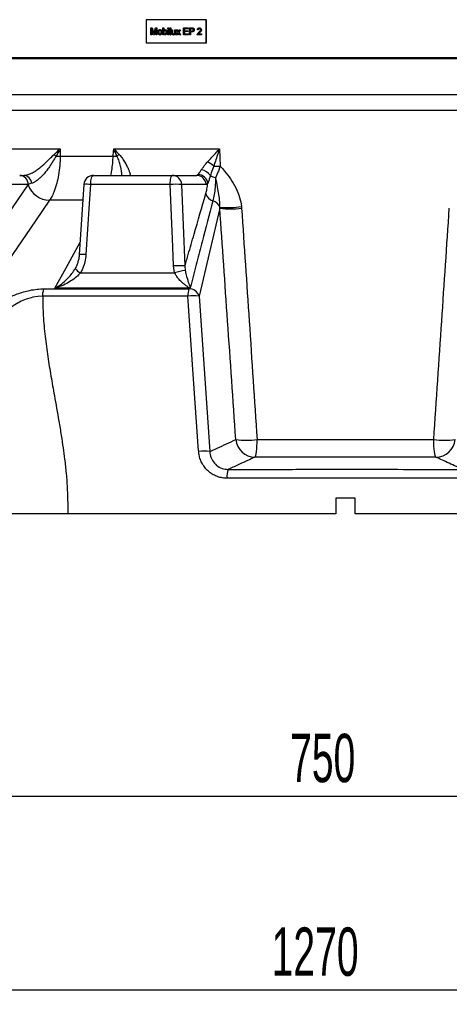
# Model space of a CAD drawing. Extents: x 0 to 4205, y 0 to 2970.
# Tile 60 of 67: x 2529 to 2752, y 1961 to 2470. Entities that reach past the tile are written whole.
import ezdxf

# ---------------------------------------------------------------- set-up
doc = ezdxf.new("R2010")
doc.units = 0
doc.header["$LTSCALE"] = 5
doc.layers.get('0').update_dxf_attribs({"linetype": 'CONTINUOUS'})
doc.styles.add('SLDTEXTSTYLE0', font='TXT', dxfattribs={"width": 0.605})
doc.dimstyles.new('SLDDIMSTYLE0', dxfattribs={"dimtxt": 25, "dimasz": 25, "dimexe": 0, "dimexo": 0.0625, "dimgap": 6.25, "dimtad": 1, "dimdec": 1, "dimrnd": 1e-09, "dimzin": 12, "dimtxsty": 'SLDTEXTSTYLE0', "dimsah": 1, "dimcen": 0.09, "dimazin": 3, "dimtfac": 1, "dimtofl": 0, "dimtmove": 0, "dimatfit": 3, "dimtolj": 1, "dimtzin": 12})

# ---------------------------------------------------------------- blocks, each defined once
blk = doc.blocks.new('_D_12')
at = {"color": 7, "linetype": 'CONTINUOUS'}
for p, q in [((2322.96, 2444.68), (2322.96, 2061.12)), ((3072.96, 2444.68), (3072.96, 2061.12)), ((2322.96, 2068.62), (3072.96, 2068.62))]:
    blk.add_line(p, q, dxfattribs=at)
for points in [[(2322.96, 2068.62), (2347.96, 2064.87), (2347.96, 2072.37)], [(3072.96, 2068.62), (3047.96, 2072.37), (3047.96, 2064.87)]]:
    blk.add_solid(points, dxfattribs=at)
at = {"color": 7, "linetype": 'CONTINUOUS', "insert": (2669.31, 2100.85), "char_height": 25, "attachment_point": 1, "style": 'SLDTEXTSTYLE0'}
blk.add_mtext('750', dxfattribs=at)
blk = doc.blocks.new('_D_13')
at = {"color": 7, "linetype": 'CONTINUOUS'}
for p, q in [((2062.96, 2444.68), (2062.96, 1960.96)), ((3332.96, 2444.68), (3332.96, 1960.96)), ((2062.96, 1968.46), (3332.96, 1968.46))]:
    blk.add_line(p, q, dxfattribs=at)
for points in [[(2062.96, 1968.46), (2087.96, 1964.71), (2087.96, 1972.21)], [(3332.96, 1968.46), (3307.96, 1972.21), (3307.96, 1964.71)]]:
    blk.add_solid(points, dxfattribs=at)
at = {"color": 7, "linetype": 'CONTINUOUS', "insert": (2659.76, 2000.69), "char_height": 25, "attachment_point": 1, "style": 'SLDTEXTSTYLE0'}
blk.add_mtext('1270', dxfattribs=at)

msp = doc.modelspace()

# ---------------------------------------------------------------- linework, layer by layer
at = {"color": 7, "linetype": 'CONTINUOUS'}
for p, q in [((2594.9, 2470.18), (2594.9, 2458.18)), ((2625.9, 2470.18), (2594.9, 2470.18)), ((2625.9, 2470.18), (2626.01, 2470.18)), ((2625.9, 2458.18), (2625.9, 2470.18)), ((2626.01, 2458.18), (2626.01, 2470.18)), ((2597.29, 2462.43), (2597.29, 2465.93)), ((2597.29, 2465.93), (2597.99, 2465.93)), ((2598.63, 2462.43), (2597.76, 2465.4)), ((2597.76, 2465.4), (2597.76, 2462.43)), ((2597.79, 2465.28), (2597.79, 2462.43)), ((2597.99, 2465.93), (2598.73, 2463.48)), ((2597.99, 2465.93), (2598.03, 2465.93)), ((2598.03, 2465.93), (2598.76, 2463.48)), ((2599.04, 2463.52), (2599.77, 2465.93)), ((2599.99, 2465.4), (2599.12, 2462.43)), ((2599.99, 2465.28), (2599.15, 2462.43)), ((2599.77, 2465.93), (2600.46, 2465.93)), ((2599.99, 2462.43), (2599.99, 2465.4)), ((2600.46, 2465.93), (2600.46, 2462.43)), ((2600.46, 2465.93), (2600.49, 2465.93)), ((2600.49, 2465.93), (2600.49, 2462.43)), ((2602.02, 2465.04), (2602.05, 2465.04)), ((2603.58, 2462.43), (2603.58, 2465.93)), ((2603.58, 2465.93), (2604, 2465.93)), ((2604, 2465.93), (2604, 2464.65)), ((2604, 2465.93), (2604.03, 2465.93)), ((2604.03, 2465.93), (2604.03, 2464.65)), ((2604.64, 2465.04), (2604.68, 2465.04)), ((2606.11, 2465.49), (2606.11, 2465.93)), ((2606.11, 2465.93), (2606.53, 2465.93)), ((2606.53, 2465.49), (2606.11, 2465.49)), ((2606.11, 2462.43), (2606.11, 2464.99)), ((2606.11, 2464.99), (2606.53, 2464.99)), ((2606.53, 2465.93), (2606.53, 2465.49)), ((2606.53, 2465.93), (2606.56, 2465.93)), ((2606.53, 2465.49), (2606.56, 2465.49)), ((2606.53, 2464.99), (2606.53, 2462.43)), ((2606.53, 2464.99), (2606.56, 2464.99)), ((2606.56, 2465.93), (2606.56, 2465.49)), ((2606.56, 2464.99), (2606.56, 2462.43)), ((2607.12, 2462.43), (2607.12, 2465.93)), ((2607.12, 2465.93), (2607.54, 2465.93)), ((2607.54, 2465.93), (2607.54, 2462.43)), ((2607.54, 2465.93), (2607.57, 2465.93)), ((2607.57, 2465.93), (2607.57, 2462.43)), ((2608.13, 2463.41), (2608.13, 2464.99)), ((2608.13, 2464.99), (2608.55, 2464.99)), ((2608.55, 2464.99), (2608.55, 2463.6)), ((2608.55, 2464.99), (2608.59, 2464.99)), ((2608.59, 2464.99), (2608.59, 2463.6)), ((2609.65, 2463.65), (2609.65, 2464.99)), ((2609.65, 2464.99), (2610.07, 2464.99)), ((2610.07, 2464.99), (2610.07, 2462.43)), ((2610.07, 2464.99), (2610.1, 2464.99)), ((2610.1, 2464.99), (2610.1, 2462.43)), ((2611.25, 2463.71), (2610.45, 2464.99)), ((2610.45, 2464.99), (2610.96, 2464.99)), ((2610.96, 2464.99), (2611.34, 2464.37)), ((2610.96, 2464.99), (2610.99, 2464.99)), ((2610.99, 2464.99), (2611.38, 2464.37)), ((2611.67, 2464.35), (2612.09, 2464.99)), ((2612.6, 2464.99), (2611.76, 2463.71)), ((2612.63, 2464.99), (2611.79, 2463.71)), ((2612.09, 2464.99), (2612.6, 2464.99)), ((2612.6, 2464.99), (2612.63, 2464.99)), ((2614.25, 2462.43), (2614.25, 2465.93)), ((2614.25, 2465.93), (2616.56, 2465.93)), ((2616.56, 2465.53), (2614.71, 2465.53)), ((2614.71, 2465.53), (2614.71, 2464.45)), ((2614.74, 2465.53), (2614.74, 2464.45)), ((2616.56, 2465.93), (2616.56, 2465.53)), ((2616.56, 2465.93), (2616.6, 2465.93)), ((2616.56, 2465.53), (2616.6, 2465.53)), ((2616.6, 2465.93), (2616.6, 2465.53)), ((2617.28, 2462.43), (2617.28, 2465.93)), ((2617.28, 2465.93), (2618.49, 2465.93)), ((2618.53, 2465.53), (2617.74, 2465.53)), ((2617.74, 2465.53), (2617.74, 2464.27)), ((2617.78, 2465.53), (2617.78, 2464.27)), ((2618.49, 2465.93), (2618.52, 2465.93)), ((2618.98, 2465.9), (2619.01, 2465.9)), ((2619.73, 2464.93), (2619.76, 2464.93)), ((2621.79, 2464.9), (2621.37, 2464.95)), ((2621.79, 2464.9), (2621.83, 2464.9)), ((2622.43, 2465.93), (2622.46, 2465.93)), ((2623.44, 2464.97), (2623.47, 2464.97)), ((2597.76, 2462.43), (2597.29, 2462.43)), ((2597.76, 2462.43), (2597.79, 2462.43)), ((2599.12, 2462.43), (2598.63, 2462.43)), ((2599.12, 2462.43), (2599.15, 2462.43)), ((2600.46, 2462.43), (2599.99, 2462.43)), ((2600.46, 2462.43), (2600.49, 2462.43)), ((2601.34, 2463.71), (2601.38, 2463.71)), ((2602.02, 2462.39), (2602.05, 2462.39)), ((2603.11, 2463.75), (2603.15, 2463.75)), ((2604, 2462.43), (2603.58, 2462.43)), ((2604, 2463.73), (2604.03, 2463.73)), ((2604, 2462.82), (2604, 2462.43)), ((2604, 2462.43), (2604.03, 2462.43)), ((2604.03, 2462.82), (2604.03, 2462.43)), ((2604.11, 2463.11), (2604.14, 2463.11)), ((2604.64, 2462.39), (2604.68, 2462.39)), ((2605.64, 2463.75), (2605.68, 2463.75)), ((2606.53, 2462.43), (2606.11, 2462.43)), ((2606.53, 2462.43), (2606.56, 2462.43)), ((2607.54, 2462.43), (2607.12, 2462.43)), ((2607.54, 2462.43), (2607.57, 2462.43)), ((2608.58, 2463.15), (2608.61, 2463.15)), ((2608.92, 2462.39), (2608.95, 2462.39)), ((2609.65, 2462.43), (2609.65, 2462.85)), ((2610.07, 2462.43), (2609.65, 2462.43)), ((2610.07, 2462.43), (2610.1, 2462.43)), ((2610.41, 2462.43), (2611.25, 2463.71)), ((2610.91, 2462.43), (2610.41, 2462.43)), ((2611.5, 2463.32), (2610.91, 2462.43)), ((2610.91, 2462.43), (2610.95, 2462.43)), ((2611.51, 2463.29), (2610.95, 2462.43)), ((2611.59, 2463.18), (2611.5, 2463.32)), ((2612.05, 2462.43), (2611.59, 2463.18)), ((2611.76, 2463.71), (2612.56, 2462.43)), ((2611.76, 2463.71), (2611.79, 2463.71)), ((2611.79, 2463.71), (2612.59, 2462.43)), ((2612.56, 2462.43), (2612.05, 2462.43)), ((2612.56, 2462.43), (2612.59, 2462.43)), ((2616.65, 2462.43), (2614.25, 2462.43)), ((2614.71, 2464.45), (2616.44, 2464.45)), ((2616.44, 2464.05), (2614.71, 2464.05)), ((2614.71, 2464.05), (2614.71, 2462.84)), ((2614.71, 2462.84), (2616.65, 2462.84)), ((2614.74, 2464.05), (2614.74, 2462.84)), ((2616.44, 2464.45), (2616.44, 2464.05)), ((2616.44, 2464.45), (2616.47, 2464.45)), ((2616.44, 2464.05), (2616.47, 2464.05)), ((2616.47, 2464.45), (2616.47, 2464.05)), ((2616.65, 2462.84), (2616.65, 2462.43)), ((2616.65, 2462.84), (2616.68, 2462.84)), ((2616.65, 2462.43), (2616.68, 2462.43)), ((2616.68, 2462.84), (2616.68, 2462.43)), ((2617.74, 2462.43), (2617.28, 2462.43)), ((2617.74, 2464.27), (2618.54, 2464.27)), ((2618.55, 2463.87), (2617.74, 2463.87)), ((2617.74, 2463.87), (2617.74, 2462.43)), ((2617.74, 2462.43), (2617.78, 2462.43)), ((2617.78, 2463.87), (2617.78, 2462.43)), ((2618.55, 2463.87), (2618.58, 2463.87)), ((2623.48, 2462.43), (2621.33, 2462.43)), ((2621.87, 2462.88), (2623.48, 2462.88)), ((2622.52, 2463.53), (2622.56, 2463.53)), ((2623.48, 2462.88), (2623.48, 2462.43)), ((2623.48, 2462.88), (2623.51, 2462.88)), ((2623.48, 2462.43), (2623.51, 2462.43)), ((2623.51, 2462.88), (2623.51, 2462.43)), ((2594.9, 2458.18), (2625.9, 2458.18)), ((2625.9, 2458.18), (2626.01, 2458.18)), ((2525.46, 2450.68), (3031.96, 2450.68)), ((2525.46, 2450.18), (3032.42, 2450.18)), ((2529.49, 2389.68), (2531.57, 2389.68)), ((2567.69, 2389.68), (2608.36, 2389.68)), ((2608.36, 2389.68), (2620.98, 2389.68)), ((2562.71, 2385.01), (2560.31, 2348.74)), ((2702.96, 2222.68), (2692.96, 2222.68)), ((2692.96, 2222.68), (2692.96, 2214.68)), ((2702.96, 2214.68), (2702.96, 2222.68)), ((2554.31, 2214.68), (2521.58, 2214.68)), ((2692.96, 2214.68), (2554.31, 2214.68)), ((2841.6, 2214.68), (2702.96, 2214.68))]:
    msp.add_line(p, q, dxfattribs=at)
at = {"color": 8, "linetype": 'CONTINUOUS'}
for p, q in [((2598.73, 2463.48), (2598.76, 2463.48)), ((2608.55, 2463.6), (2608.59, 2463.6)), ((2611.34, 2464.37), (2611.38, 2464.37)), ((2525.46, 2431.45), (3041.58, 2431.45)), ((3039.4, 2423.19), (2525.46, 2423.19)), ((2497.23, 2403.38), (2550.41, 2403.38)), ((2550.44, 2399.65), (2577.88, 2399.65)), ((2578.16, 2403.38), (2632.81, 2403.38)), ((2632.81, 2403.38), (2633.1, 2394.51)), ((2620.98, 2389.68), (2621.67, 2390.09)), ((2533.94, 2384.95), (2508.27, 2384.95)), ((2509.1, 2348.68), (2533.8, 2384.74)), ((2533.8, 2384.74), (2533.94, 2384.95)), ((2535.67, 2385.57), (2533.94, 2384.95)), ((2607.31, 2384.95), (2566.16, 2384.95)), ((2613.24, 2384.95), (2614.94, 2342.81)), ((2625.86, 2384.95), (2613.24, 2384.95)), ((2626.8, 2385.49), (2625.86, 2384.95)), ((2562.1, 2376.77), (2544.91, 2376.77)), ((2632.97, 2372.66), (2632.99, 2373.17)), ((2644.17, 2373.6), (2644.25, 2372.66)), ((2632.97, 2372.66), (2622.26, 2327.19)), ((2609.62, 2339.26), (2609.03, 2342.81)), ((2614.94, 2342.81), (2615.08, 2340.5)), ((2560.98, 2339.26), (2609.62, 2339.26)), ((2616.46, 2327.19), (2541.37, 2327.19)), ((2542.19, 2331), (2616.9, 2331)), ((2616.96, 2331.28), (2547.7, 2331.28)), ((2616.9, 2331), (2616.96, 2331.28)), ((2617.54, 2331.2), (2616.96, 2331.28)), ((2617.55, 2331.26), (2617.54, 2331.2)), ((2622.26, 2327.19), (2627.78, 2246.83))]:
    msp.add_line(p, q, dxfattribs=at)
at = {"color": 8, "linetype": 'CONTINUOUS', "flags": 128}
for points in [[(2550.41, 2403.38), (2550.42, 2402.01), (2550.44, 2399.65)], [(2577.88, 2399.65), (2578.06, 2402.01), (2578.16, 2403.38)], [(2566.16, 2384.95), (2566.21, 2385.88), (2566.3, 2386.78), (2566.45, 2387.6), (2566.64, 2388.31), (2566.87, 2388.9), (2567.13, 2389.33), (2567.4, 2389.59), (2567.69, 2389.68)], [(2607.31, 2384.95), (2607.34, 2385.88), (2607.4, 2386.78), (2607.5, 2387.6), (2607.63, 2388.31), (2607.79, 2388.9), (2607.97, 2389.33), (2608.16, 2389.59), (2608.36, 2389.68)], [(2566.16, 2384.95), (2565.5, 2374.97), (2563.75, 2348.68)], [(2609.03, 2342.81), (2608.63, 2352.78), (2607.31, 2384.95)], [(2544.91, 2376.77), (2537.7, 2366.23), (2513.76, 2331.28)], [(2547.7, 2331.28), (2553.48, 2341.83), (2560.73, 2355.06)], [(2541.36, 2327.19), (2541.36, 2327.19), (2538.83, 2327.05), (2536.24, 2326.62), (2535.4, 2326.42), (2532.77, 2325.59), (2530.25, 2324.54), (2526.91, 2322.73), (2523.93, 2320.66), (2520.52, 2317.69), (2520.52, 2317.69)], [(2622.06, 2246.83), (2622.03, 2247.14), (2619.27, 2286.84), (2616.46, 2327.19)], [(2651.14, 2243.95), (2651.36, 2244.25), (2651.56, 2244.85), (2651.75, 2245.72), (2651.92, 2246.84), (2652.06, 2248.18), (2652.17, 2249.68), (2652.25, 2251.32), (2652.28, 2253.04)], [(2744.77, 2243.95), (2744.55, 2244.25), (2744.35, 2244.85), (2744.16, 2245.72), (2743.99, 2246.84), (2743.85, 2248.18), (2743.74, 2249.68), (2743.67, 2251.32), (2743.63, 2253.04)]]:
    msp.add_lwpolyline(points, dxfattribs=at)
at = {"color": 8, "linetype": 'CONTINUOUS'}
for centre, radius, start, end in [((2588.94, 2445.45), 61.28, 227.2065, 228.4904), ((2545.9, 2484.61), 85.09, 271.6378, 273.0568), ((2583.6, 2508.1), 108.6, 266.9835, 268.0302), ((2587.51, 2391.57), 11.06, 126.3322, 133.7568), ((2621.15, 2385.17), 12.7, 46.9137, 64.5049), ((2630.55, 2443.71), 49.27, 269.1529, 272.962), ((2529.22, 2384.97), 4.72, 359.6592, 86.7322), ((2531.21, 2385.23), 4.46, 4.3305, 85.4819), ((2608.31, 2384.74), 4.94, 2.3313, 89.4038), ((2620.93, 2384.74), 4.94, 2.3312, 89.4038), ((2621.66, 2384.93), 5.17, 6.2698, 89.9224), ((2622.72, 2386.14), 6.37, 32.6638, 83.7307), ((2631.83, 2395.44), 6.96, 237.4031, 261.7102), ((2545.23, 2388.94), 12.17, 200.1504, 268.5245), ((2563.96, 2360.93), 24.12, 84.7645, 92.993), ((2610.28, 2347.96), 37.1, 85.4114, 94.5886), ((2630.72, 2381.43), 5.07, 193.004, 255.0976), ((2628.17, 2371.63), 5.06, 17.7111, 75.7698), ((2636.94, 2416.36), 43.37, 264.7805, 279.6037), ((2638.61, 2416.56), 44.27, 262.6802, 277.3198), ((2561.55, 2324.6), 24.18, 84.7942, 92.9496), ((2611.99, 2305.81), 37.11, 85.4328, 94.5672), ((2563.96, 2345.91), 7.29, 217.8371, 245.9166), ((2617.92, 2315.41), 25.25, 96.4601, 109.1943), ((2632.23, 2327.33), 15.77, 166.5147, 180.4904), ((2619.36, 2305.23), 22.15, 82.4734, 97.5266), ((2617.19, 2325.73), 5.28, 16.042, 93.1876), ((2617.06, 2325.47), 5.82, 85.1796, 91.0143), ((2651.3, 2254.02), 10.08, 185.6175, 269.1249), ((2646.78, 2296.89), 44.19, 262.8403, 277.1597), ((2749.14, 2296.89), 44.19, 262.8403, 277.1597), ((2744.62, 2254.02), 10.08, 270.8751, 354.3825), ((2624.92, 2224.85), 22.16, 82.5772, 97.4228), ((2647.14, 2233.94), 10.47, 159.6472, 184.9504)]:
    msp.add_arc(centre, radius, start, end, dxfattribs=at)
at = {"color": 7, "linetype": 'CONTINUOUS'}
msp.add_arc((2567.69, 2384.68), 5, 90.0012, 176.2175, dxfattribs=at)
for points, knots in [([(2600.92, 2463.71), (2600.93, 2463.93), (2600.94, 2464.32), (2601.18, 2464.62), (2601.28, 2464.76)], [0, 0, 0, 0, 0.565204, 1, 1, 1, 1]), ([(2601.28, 2464.76), (2601.41, 2464.85), (2601.63, 2465.01), (2601.9, 2465.03), (2602.02, 2465.04)], [0, 0, 0, 0, 0.562522, 1, 1, 1, 1]), ([(2602.02, 2465.04), (2602.19, 2465.02), (2602.54, 2464.97), (2602.92, 2464.61), (2603.09, 2464.18), (2603.11, 2463.89), (2603.11, 2463.75)], [0, 0, 0, 0, 0.271035, 0.548293, 0.772828, 1, 1, 1, 1]), ([(2602.05, 2465.04), (2602.23, 2465.02), (2602.58, 2464.97), (2602.95, 2464.61), (2603.13, 2464.18), (2603.14, 2463.89), (2603.15, 2463.75)], [0, 0, 0, 0, 0.271035, 0.548291, 0.772828, 1, 1, 1, 1]), ([(2604, 2464.65), (2604.09, 2464.77), (2604.26, 2464.98), (2604.53, 2465.02), (2604.64, 2465.04)], [0, 0, 0, 0, 0.56612, 1, 1, 1, 1]), ([(2604.64, 2465.04), (2604.81, 2465.01), (2605.15, 2464.96), (2605.57, 2464.47), (2605.62, 2464.03), (2605.64, 2463.75)], [0, 0, 0, 0, 0.271411, 0.549762, 1, 1, 1, 1]), ([(2604.68, 2465.04), (2604.84, 2465.01), (2605.18, 2464.96), (2605.61, 2464.47), (2605.65, 2464.03), (2605.68, 2463.75)], [0, 0, 0, 0, 0.271413, 0.549764, 1, 1, 1, 1]), ([(2618.49, 2465.93), (2618.58, 2465.93), (2618.74, 2465.93), (2618.91, 2465.91), (2618.98, 2465.9)], [0, 0, 0, 0, 0.559911, 1, 1, 1, 1]), ([(2618.52, 2465.93), (2618.61, 2465.93), (2618.78, 2465.93), (2618.94, 2465.91), (2619.01, 2465.9)], [0, 0, 0, 0, 0.55992, 1, 1, 1, 1]), ([(2618.91, 2465.5), (2618.84, 2465.51), (2618.71, 2465.53), (2618.59, 2465.53), (2618.53, 2465.53)], [0, 0, 0, 0, 0.559806, 1, 1, 1, 1]), ([(2618.54, 2464.27), (2618.64, 2464.28), (2618.84, 2464.28), (2619.11, 2464.42), (2619.25, 2464.66), (2619.26, 2464.83), (2619.26, 2464.91)], [0, 0, 0, 0, 0.273868, 0.548248, 0.771946, 1, 1, 1, 1]), ([(2619.73, 2464.93), (2619.71, 2464.75), (2619.68, 2464.41), (2619.27, 2463.9), (2618.82, 2463.88), (2618.55, 2463.87)], [0, 0, 0, 0, 0.289667, 0.570801, 1, 1, 1, 1]), ([(2619.76, 2464.93), (2619.74, 2464.75), (2619.71, 2464.41), (2619.3, 2463.9), (2618.85, 2463.88), (2618.58, 2463.87)], [0, 0, 0, 0, 0.289666, 0.570798, 1, 1, 1, 1]), ([(2619.26, 2464.91), (2619.26, 2464.98), (2619.25, 2465.12), (2619.17, 2465.3), (2619.05, 2465.44), (2618.96, 2465.48), (2618.91, 2465.5)], [0, 0, 0, 0, 0.285727, 0.56825, 0.786445, 1, 1, 1, 1]), ([(2618.98, 2465.9), (2619.1, 2465.87), (2619.34, 2465.81), (2619.58, 2465.54), (2619.71, 2465.23), (2619.72, 2465.03), (2619.73, 2464.93)], [0, 0, 0, 0, 0.27196, 0.549624, 0.773753, 1, 1, 1, 1]), ([(2619.01, 2465.9), (2619.13, 2465.87), (2619.37, 2465.81), (2619.61, 2465.54), (2619.74, 2465.23), (2619.75, 2465.03), (2619.76, 2464.93)], [0, 0, 0, 0, 0.27196, 0.549624, 0.773753, 1, 1, 1, 1]), ([(2621.37, 2464.95), (2621.4, 2465.1), (2621.44, 2465.41), (2621.72, 2465.75), (2622.08, 2465.91), (2622.31, 2465.93), (2622.43, 2465.93)], [0, 0, 0, 0, 0.288513, 0.569199, 0.785333, 1, 1, 1, 1]), ([(2622.42, 2465.53), (2622.32, 2465.52), (2622.14, 2465.51), (2621.92, 2465.35), (2621.81, 2465.13), (2621.8, 2464.98), (2621.79, 2464.9)], [0, 0, 0, 0, 0.2724436, 0.5487613, 0.7725513, 1, 1, 1, 1]), ([(2622.45, 2465.53), (2622.36, 2465.52), (2622.18, 2465.51), (2621.96, 2465.35), (2621.84, 2465.13), (2621.83, 2464.98), (2621.83, 2464.9)], [0, 0, 0, 0, 0.272451, 0.548762, 0.772552, 1, 1, 1, 1]), ([(2622.13, 2463.74), (2622.34, 2463.93), (2622.64, 2464.2), (2622.96, 2464.62), (2623, 2464.85), (2623.02, 2464.96)], [0, 0, 0, 0, 0.556328, 0.777082, 1, 1, 1, 1]), ([(2623.02, 2464.96), (2623, 2465.05), (2622.98, 2465.23), (2622.81, 2465.42), (2622.62, 2465.52), (2622.48, 2465.53), (2622.42, 2465.53)], [0, 0, 0, 0, 0.287481, 0.568671, 0.785188, 1, 1, 1, 1]), ([(2622.43, 2465.93), (2622.57, 2465.92), (2622.86, 2465.9), (2623.2, 2465.66), (2623.41, 2465.32), (2623.43, 2465.09), (2623.44, 2464.97)], [0, 0, 0, 0, 0.272808, 0.549216, 0.772807, 1, 1, 1, 1]), ([(2622.46, 2465.93), (2622.6, 2465.92), (2622.89, 2465.9), (2623.24, 2465.66), (2623.44, 2465.32), (2623.46, 2465.09), (2623.47, 2464.97)], [0, 0, 0, 0, 0.272804, 0.549212, 0.772807, 1, 1, 1, 1]), ([(2623.44, 2464.97), (2623.42, 2464.8), (2623.37, 2464.47), (2623.02, 2463.98), (2622.71, 2463.7), (2622.52, 2463.53)], [0, 0, 0, 0, 0.283625, 0.564058, 1, 1, 1, 1]), ([(2623.47, 2464.97), (2623.45, 2464.8), (2623.41, 2464.47), (2623.05, 2463.98), (2622.75, 2463.7), (2622.56, 2463.53)], [0, 0, 0, 0, 0.283625, 0.564056, 1, 1, 1, 1]), ([(2598.73, 2463.48), (2598.76, 2463.38), (2598.81, 2463.21), (2598.85, 2463.04), (2598.88, 2462.96)], [0, 0, 0, 0, 0.560047, 1, 1, 1, 1]), ([(2598.76, 2463.48), (2598.79, 2463.38), (2598.83, 2463.23), (2598.88, 2463.08), (2598.89, 2463.02)], [0, 0, 0, 0, 0.633918, 1, 1, 1, 1]), ([(2598.88, 2462.96), (2598.91, 2463.07), (2598.96, 2463.25), (2599.01, 2463.44), (2599.04, 2463.52)], [0, 0, 0, 0, 0.5599225, 1, 1, 1, 1]), ([(2602.02, 2462.39), (2601.84, 2462.41), (2601.48, 2462.45), (2601.1, 2462.83), (2600.94, 2463.27), (2600.93, 2463.57), (2600.92, 2463.71)], [0, 0, 0, 0, 0.270932, 0.547981, 0.772739, 1, 1, 1, 1]), ([(2602.02, 2464.63), (2601.94, 2464.63), (2601.78, 2464.61), (2601.58, 2464.48), (2601.37, 2464.19), (2601.35, 2463.91), (2601.34, 2463.71)], [0, 0, 0, 0, 0.180609, 0.363745, 0.551112, 1, 1, 1, 1]), ([(2601.34, 2463.71), (2601.35, 2463.59), (2601.36, 2463.35), (2601.5, 2463.03), (2601.74, 2462.83), (2601.93, 2462.8), (2602.02, 2462.79)], [0, 0, 0, 0, 0.288026, 0.570987, 0.787642, 1, 1, 1, 1]), ([(2602.05, 2464.63), (2601.98, 2464.63), (2601.82, 2464.61), (2601.62, 2464.48), (2601.4, 2464.19), (2601.39, 2463.91), (2601.38, 2463.71)], [0, 0, 0, 0, 0.180614, 0.36375, 0.551113, 1, 1, 1, 1]), ([(2601.38, 2463.71), (2601.38, 2463.59), (2601.39, 2463.35), (2601.53, 2463.03), (2601.78, 2462.83), (2601.96, 2462.8), (2602.05, 2462.79)], [0, 0, 0, 0, 0.288025, 0.570983, 0.787642, 1, 1, 1, 1]), ([(2602.69, 2463.73), (2602.69, 2463.85), (2602.68, 2464.09), (2602.53, 2464.4), (2602.29, 2464.6), (2602.11, 2464.62), (2602.02, 2464.63)], [0, 0, 0, 0, 0.288082, 0.570815, 0.787588, 1, 1, 1, 1]), ([(2603.11, 2463.75), (2603.11, 2463.56), (2603.1, 2463.18), (2602.84, 2462.71), (2602.44, 2462.43), (2602.16, 2462.4), (2602.02, 2462.39)], [0, 0, 0, 0, 0.288543, 0.570346, 0.786754, 1, 1, 1, 1]), ([(2602.02, 2462.79), (2602.1, 2462.8), (2602.25, 2462.82), (2602.46, 2462.96), (2602.67, 2463.25), (2602.68, 2463.53), (2602.69, 2463.73)], [0, 0, 0, 0, 0.18046, 0.363723, 0.551149, 1, 1, 1, 1]), ([(2603.15, 2463.75), (2603.14, 2463.56), (2603.13, 2463.18), (2602.88, 2462.71), (2602.48, 2462.43), (2602.19, 2462.4), (2602.05, 2462.39)], [0, 0, 0, 0, 0.288543, 0.570349, 0.786757, 1, 1, 1, 1]), ([(2604.62, 2464.63), (2604.55, 2464.62), (2604.4, 2464.6), (2604.22, 2464.46), (2604.03, 2464.18), (2604.01, 2463.92), (2604, 2463.73)], [0, 0, 0, 0, 0.180039, 0.363742, 0.551493, 1, 1, 1, 1]), ([(2604, 2463.73), (2604, 2463.61), (2604, 2463.4), (2604.08, 2463.19), (2604.11, 2463.11)], [0, 0, 0, 0, 0.562433, 1, 1, 1, 1]), ([(2604.64, 2462.39), (2604.57, 2462.4), (2604.42, 2462.41), (2604.17, 2462.55), (2604.07, 2462.71), (2604, 2462.82)], [0, 0, 0, 0, 0.275012, 0.553325, 1, 1, 1, 1]), ([(2604.65, 2464.63), (2604.58, 2464.62), (2604.43, 2464.6), (2604.25, 2464.46), (2604.06, 2464.18), (2604.04, 2463.92), (2604.03, 2463.73)], [0, 0, 0, 0, 0.180044, 0.363747, 0.551493, 1, 1, 1, 1]), ([(2604.03, 2463.73), (2604.03, 2463.61), (2604.03, 2463.4), (2604.11, 2463.19), (2604.14, 2463.11)], [0, 0, 0, 0, 0.562435, 1, 1, 1, 1]), ([(2604.11, 2463.11), (2604.18, 2463.01), (2604.3, 2462.83), (2604.51, 2462.81), (2604.6, 2462.79)], [0, 0, 0, 0, 0.5664735, 1, 1, 1, 1]), ([(2604.14, 2463.11), (2604.21, 2463.01), (2604.34, 2462.83), (2604.55, 2462.81), (2604.64, 2462.79)], [0, 0, 0, 0, 0.5664772, 1, 1, 1, 1]), ([(2604.6, 2462.79), (2604.68, 2462.8), (2604.83, 2462.82), (2605.01, 2462.97), (2605.2, 2463.26), (2605.21, 2463.53), (2605.22, 2463.72)], [0, 0, 0, 0, 0.179872, 0.363582, 0.551309, 1, 1, 1, 1]), ([(2605.22, 2463.72), (2605.21, 2463.93), (2605.2, 2464.25), (2604.95, 2464.53), (2604.77, 2464.62), (2604.67, 2464.63), (2604.62, 2464.63)], [0, 0, 0, 0, 0.508739, 0.756992, 0.879076, 1, 1, 1, 1]), ([(2605.64, 2463.75), (2605.63, 2463.57), (2605.62, 2463.21), (2605.4, 2462.75), (2605.05, 2462.44), (2604.78, 2462.41), (2604.64, 2462.39)], [0, 0, 0, 0, 0.287823, 0.57059, 0.787764, 1, 1, 1, 1]), ([(2605.68, 2463.75), (2605.67, 2463.57), (2605.65, 2463.21), (2605.43, 2462.75), (2605.08, 2462.44), (2604.81, 2462.41), (2604.68, 2462.39)], [0, 0, 0, 0, 0.287824, 0.57059, 0.78776, 1, 1, 1, 1]), ([(2608.15, 2463.01), (2608.15, 2463.09), (2608.13, 2463.22), (2608.13, 2463.36), (2608.13, 2463.41)], [0, 0, 0, 0, 0.559662, 1, 1, 1, 1]), ([(2608.92, 2462.39), (2608.82, 2462.4), (2608.62, 2462.42), (2608.37, 2462.56), (2608.21, 2462.77), (2608.17, 2462.93), (2608.15, 2463.01)], [0, 0, 0, 0, 0.273576, 0.550353, 0.772778, 1, 1, 1, 1]), ([(2608.55, 2463.6), (2608.55, 2463.52), (2608.55, 2463.37), (2608.57, 2463.22), (2608.58, 2463.15)], [0, 0, 0, 0, 0.56045, 1, 1, 1, 1]), ([(2608.58, 2463.15), (2608.6, 2463.09), (2608.63, 2462.98), (2608.79, 2462.82), (2608.94, 2462.8), (2609.03, 2462.79)], [0, 0, 0, 0, 0.288724, 0.570319, 1, 1, 1, 1]), ([(2608.59, 2463.6), (2608.59, 2463.52), (2608.59, 2463.37), (2608.6, 2463.22), (2608.61, 2463.15)], [0, 0, 0, 0, 0.560451, 1, 1, 1, 1]), ([(2608.61, 2463.15), (2608.63, 2463.09), (2608.67, 2462.98), (2608.82, 2462.82), (2608.97, 2462.8), (2609.07, 2462.79)], [0, 0, 0, 0, 0.288726, 0.570311, 1, 1, 1, 1]), ([(2609.65, 2462.85), (2609.55, 2462.71), (2609.36, 2462.45), (2609.05, 2462.41), (2608.92, 2462.39)], [0, 0, 0, 0, 0.566377, 1, 1, 1, 1]), ([(2609.68, 2462.85), (2609.58, 2462.71), (2609.4, 2462.45), (2609.09, 2462.41), (2608.95, 2462.39)], [0, 0, 0, 0, 0.566375, 1, 1, 1, 1]), ([(2609.03, 2462.79), (2609.1, 2462.8), (2609.25, 2462.82), (2609.44, 2462.93), (2609.65, 2463.2), (2609.65, 2463.46), (2609.65, 2463.65)], [0, 0, 0, 0, 0.18061, 0.363641, 0.550427, 1, 1, 1, 1]), ([(2611.34, 2464.37), (2611.38, 2464.32), (2611.43, 2464.23), (2611.49, 2464.15), (2611.51, 2464.11)], [0, 0, 0, 0, 0.559809, 1, 1, 1, 1]), ([(2611.38, 2464.37), (2611.41, 2464.32), (2611.46, 2464.24), (2611.51, 2464.16), (2611.53, 2464.13)], [0, 0, 0, 0, 0.622534, 1, 1, 1, 1]), ([(2611.51, 2464.11), (2611.54, 2464.15), (2611.59, 2464.23), (2611.65, 2464.32), (2611.67, 2464.35)], [0, 0, 0, 0, 0.5598895, 1, 1, 1, 1]), ([(2621.33, 2462.43), (2621.33, 2462.49), (2621.33, 2462.6), (2621.36, 2462.7), (2621.37, 2462.75)], [0, 0, 0, 0, 0.560656, 1, 1, 1, 1]), ([(2621.37, 2462.75), (2621.48, 2462.96), (2621.66, 2463.35), (2621.99, 2463.62), (2622.13, 2463.74)], [0, 0, 0, 0, 0.562509, 1, 1, 1, 1]), ([(2622.52, 2463.53), (2622.45, 2463.46), (2622.32, 2463.35), (2622.14, 2463.19), (2621.99, 2463.05), (2621.91, 2462.94), (2621.87, 2462.88)], [0, 0, 0, 0, 0.3387568, 0.5581746, 0.778192, 1, 1, 1, 1]), ([(2622.56, 2463.53), (2622.48, 2463.46), (2622.35, 2463.35), (2622.17, 2463.19), (2622.02, 2463.05), (2621.94, 2462.94), (2621.9, 2462.88)], [0, 0, 0, 0, 0.338757, 0.558175, 0.778187, 1, 1, 1, 1]), ([(2560.3, 2348.75), (2560.23, 2348.02), (2560.09, 2346.53), (2559.51, 2344.37), (2558.88, 2342.65), (2558.34, 2341.74), (2558.17, 2341.47)], [0, 0, 0, 0, 0.286046, 0.586346, 0.875971, 1, 1, 1, 1])]:
    msp.add_open_spline(points, degree=3, knots=knots, dxfattribs=at)
at = {"color": 8, "linetype": 'CONTINUOUS'}
for points, knots in [([(2531.57, 2389.68), (2532.08, 2389.73), (2533.17, 2389.82), (2534.85, 2390.42), (2536.61, 2391.3), (2538.51, 2392.51), (2540.49, 2394.03), (2542.66, 2395.94), (2544.87, 2398.17), (2546.5, 2399.71), (2547.31, 2400.48)], [0, 0, 0, 0, 0.0787749, 0.1689809, 0.271405, 0.3825403, 0.5158126, 0.6550984, 0.8272013, 1, 1, 1, 1]), ([(2548.33, 2399.56), (2547.75, 2398.65), (2546.6, 2396.85), (2545, 2394.26), (2543.35, 2392), (2541.77, 2390.1), (2540.21, 2388.49), (2538.69, 2387.21), (2537.2, 2386.2), (2536.15, 2385.77), (2535.67, 2385.57)], [0, 0, 0, 0, 0.169041, 0.334698, 0.474516, 0.606797, 0.720082, 0.823735, 0.917873, 1, 1, 1, 1]), ([(2550.44, 2399.65), (2550.39, 2398.01), (2550.29, 2394.75), (2549.69, 2390.04), (2548.77, 2385.62), (2547.6, 2381.97), (2546.32, 2379.03), (2545.37, 2377.5), (2544.91, 2376.77)], [0, 0, 0, 0, 0.206083, 0.410415, 0.597283, 0.773663, 0.891497, 1, 1, 1, 1]), ([(2547.31, 2400.48), (2548.35, 2401.43), (2549.39, 2402.38), (2550.41, 2403.37), (2550.41, 2403.38)], [0, 0, 0, 0, 0.994401, 1, 1, 1, 1]), ([(2550.41, 2403.38), (2550.41, 2403.37), (2549.74, 2402.08), (2549.03, 2400.82), (2548.33, 2399.56)], [0, 0, 0, 0, 0.006482, 1, 1, 1, 1]), ([(2576.67, 2389.68), (2576.83, 2390.52), (2577.21, 2392.56), (2577.6, 2395.89), (2577.79, 2398.38), (2577.88, 2399.65)], [0, 0, 0, 0, 0.253936, 0.619553, 1, 1, 1, 1]), ([(2578.16, 2403.38), (2578.17, 2403.37), (2579.11, 2402.42), (2580.04, 2401.45), (2580.96, 2400.48)], [0, 0, 0, 0, 0.005805, 1, 1, 1, 1]), ([(2579.86, 2399.56), (2579.31, 2400.83), (2578.75, 2402.11), (2578.16, 2403.37), (2578.16, 2403.38)], [0, 0, 0, 0, 0.993388, 1, 1, 1, 1]), ([(2582.36, 2389.68), (2582.36, 2389.75), (2582.37, 2390.53), (2582.11, 2392.14), (2581.64, 2394.52), (2580.96, 2397.07), (2580.24, 2398.71), (2579.86, 2399.56)], [0, 0, 0, 0, 0.018199, 0.230794, 0.473414, 0.729089, 1, 1, 1, 1]), ([(2580.96, 2400.48), (2581.55, 2399.77), (2582.7, 2398.39), (2584.02, 2396.21), (2585.09, 2394.21), (2585.91, 2392.5), (2586.3, 2391.2), (2586.72, 2390.17), (2586.36, 2389.81), (2586.24, 2389.68)], [0, 0, 0, 0, 0.22233, 0.433724, 0.614783, 0.77109, 0.88426, 0.960265, 1, 1, 1, 1]), ([(2626.62, 2396.63), (2627.38, 2397.45), (2628.93, 2399.12), (2631, 2401.35), (2632.29, 2402.79), (2632.8, 2403.37), (2632.81, 2403.38)], [0, 0, 0, 0, 0.364988, 0.748045, 0.997323, 1, 1, 1, 1]), ([(2632.81, 2403.38), (2632.81, 2403.37), (2632.57, 2402.61), (2631.96, 2400.74), (2630.96, 2397.77), (2630.2, 2395.55), (2629.82, 2394.45)], [0, 0, 0, 0, 0.0030284, 0.2518756, 0.6274036, 1, 1, 1, 1]), ([(2623.41, 2392.47), (2623.67, 2392.85), (2624.27, 2393.74), (2625.31, 2395.15), (2626.17, 2396.12), (2626.62, 2396.63)], [0, 0, 0, 0, 0.264662, 0.609252, 1, 1, 1, 1]), ([(2629.82, 2394.45), (2629.38, 2393.31), (2628.76, 2391.7), (2628.23, 2390.06), (2628.08, 2389.58)], [0, 0, 0, 0, 0.70802, 1, 1, 1, 1]), ([(2633.1, 2394.51), (2632.98, 2394.12), (2632.65, 2393.07), (2632.05, 2391.4), (2631.41, 2389.81), (2630.98, 2388.87), (2630.83, 2388.55)], [0, 0, 0, 0, 0.1917433, 0.5151319, 0.8326738, 1, 1, 1, 1]), ([(2633.1, 2394.51), (2633.89, 2393.63), (2635.8, 2391.49), (2638.64, 2387.8), (2641.35, 2383.28), (2643.37, 2378.49), (2643.92, 2375.15), (2644.17, 2373.6)], [0, 0, 0, 0, 0.147591, 0.356698, 0.579996, 0.803516, 1, 1, 1, 1]), ([(2621.67, 2390.09), (2621.74, 2390.19), (2622.05, 2390.57), (2622.64, 2391.35), (2623.13, 2392.06), (2623.41, 2392.47)], [0, 0, 0, 0, 0.122577, 0.493262, 1, 1, 1, 1]), ([(2628.08, 2389.58), (2627.9, 2388.96), (2627.55, 2387.8), (2627.11, 2386.45), (2626.87, 2385.7), (2626.8, 2385.49)], [0, 0, 0, 0, 0.450241, 0.845815, 1, 1, 1, 1]), ([(2630.83, 2388.55), (2630.74, 2386.84), (2630.6, 2383.88), (2630.14, 2379.86), (2629.64, 2377.59), (2629.41, 2376.54)], [0, 0, 0, 0, 0.42368, 0.733718, 1, 1, 1, 1]), ([(2632.99, 2373.17), (2632.98, 2374.09), (2632.96, 2376.29), (2632.5, 2379.81), (2631.79, 2383.91), (2631.2, 2386.83), (2630.85, 2388.45), (2630.83, 2388.55)], [0, 0, 0, 0, 0.176688, 0.425122, 0.68149, 0.979822, 1, 1, 1, 1]), ([(2625.78, 2380.29), (2625.79, 2380.31), (2626.01, 2381.09), (2626.41, 2382.82), (2626.66, 2384.54), (2626.8, 2385.49)], [0, 0, 0, 0, 0.01206, 0.459542, 1, 1, 1, 1]), ([(2614.94, 2342.81), (2615.52, 2344.8), (2617.09, 2350.27), (2620.69, 2362.77), (2623.74, 2373.27), (2625.78, 2380.29)], [0, 0, 0, 0, 0.15918, 0.437717, 1, 1, 1, 1]), ([(2629.41, 2376.54), (2627.56, 2369.47), (2624.78, 2358.91), (2621.07, 2344.73), (2618.97, 2336.7), (2617.79, 2332.17), (2617.55, 2331.26)], [0, 0, 0, 0, 0.468344, 0.699961, 0.939914, 1, 1, 1, 1]), ([(2641.27, 2253.04), (2639.85, 2273.45), (2637.08, 2313.32), (2634.32, 2353.19), (2632.97, 2372.66)], [0, 0, 0, 0, 0.511912, 1, 1, 1, 1]), ([(2644.25, 2372.66), (2645.56, 2353.19), (2648.22, 2313.32), (2650.91, 2273.45), (2652.28, 2253.04)], [0, 0, 0, 0, 0.488087, 1, 1, 1, 1]), ([(2743.63, 2253.04), (2745, 2273.45), (2747.69, 2313.32), (2750.36, 2353.19), (2751.66, 2372.66)], [0, 0, 0, 0, 0.511913, 1, 1, 1, 1]), ([(2563.75, 2348.68), (2563.6, 2347.43), (2563.31, 2344.89), (2562.27, 2341.73), (2561.33, 2339.92), (2560.98, 2339.26)], [0, 0, 0, 0, 0.380764, 0.773306, 1, 1, 1, 1]), ([(2547.7, 2331.28), (2547.71, 2331.29), (2548.18, 2331.56), (2549.63, 2332.45), (2551.98, 2334.17), (2554.46, 2336.46), (2556.6, 2338.87), (2557.67, 2340.58), (2558.2, 2341.44)], [0, 0, 0, 0, 0.001464, 0.109423, 0.34684, 0.592067, 0.793928, 1, 1, 1, 1]), ([(2560.98, 2339.26), (2560.28, 2338.52), (2558.87, 2337.03), (2556.13, 2335.09), (2552.99, 2333.31), (2550.07, 2332.07), (2548.29, 2331.46), (2547.71, 2331.29), (2547.7, 2331.28)], [0, 0, 0, 0, 0.195343, 0.39258, 0.639135, 0.884738, 0.998455, 1, 1, 1, 1]), ([(2616.96, 2331.28), (2616.96, 2331.35), (2616.94, 2331.48), (2616.68, 2331.78), (2615.99, 2332.3), (2614.74, 2333.21), (2613.15, 2334.54), (2611.68, 2336.07), (2610.46, 2337.64), (2609.9, 2338.71), (2609.62, 2339.26)], [0, 0, 0, 0, 0.017823, 0.034921, 0.105278, 0.255171, 0.456877, 0.670874, 0.832573, 1, 1, 1, 1]), ([(2615.08, 2340.5), (2615.18, 2339.96), (2615.37, 2338.91), (2615.81, 2337.23), (2616.33, 2335.52), (2616.9, 2333.89), (2617.33, 2332.67), (2617.61, 2331.84), (2617.57, 2331.43), (2617.55, 2331.26)], [0, 0, 0, 0, 0.1728169, 0.3326225, 0.5418083, 0.7312659, 0.8733078, 0.9476986, 1, 1, 1, 1]), ([(2516.2, 2321.68), (2516.75, 2322.09), (2518.1, 2323.1), (2520.72, 2324.79), (2524.17, 2326.66), (2527.88, 2328.25), (2531.43, 2329.43), (2534.85, 2330.28), (2538.45, 2330.87), (2540.96, 2330.96), (2542.19, 2331)], [0, 0, 0, 0, 0.073456, 0.18033, 0.33222, 0.492092, 0.611192, 0.731625, 0.86804, 1, 1, 1, 1]), ([(2541.36, 2327.19), (2541.38, 2327.57), (2541.42, 2328.3), (2541.59, 2329.34), (2541.83, 2330.25), (2542.08, 2330.77), (2542.19, 2331)], [0, 0, 0, 0, 0.288985, 0.559436, 0.799454, 1, 1, 1, 1]), ([(2541.37, 2327.19), (2541.44, 2323.85), (2541.58, 2316.91), (2542.55, 2306.48), (2543.96, 2296.05), (2545.63, 2285.86), (2547.62, 2274.75), (2549.44, 2264.53), (2550.93, 2255.48), (2551.93, 2248.93), (2552.8, 2242.43), (2553.51, 2235.81), (2554.06, 2228.83), (2554.35, 2221.82), (2554.32, 2217.11), (2554.31, 2214.68)], [0, 0, 0, 0, 0.0882564, 0.1837236, 0.2767066, 0.3665965, 0.4569033, 0.5751689, 0.6412861, 0.6992702, 0.7506174, 0.8147228, 0.87525, 0.9358986, 1, 1, 1, 1]), ([(2627.78, 2246.83), (2629.06, 2247.42), (2633.55, 2249.49), (2638.05, 2251.56), (2641.27, 2253.04)], [0, 0, 0, 0, 0.2834084, 1, 1, 1, 1]), ([(2652.28, 2253.04), (2656.09, 2253.04), (2663.7, 2253.04), (2675.16, 2253.04), (2686.65, 2253.04), (2698.12, 2253.04), (2709.53, 2253.04), (2720.9, 2253.04), (2732.27, 2253.04), (2739.85, 2253.04), (2743.63, 2253.04)], [0, 0, 0, 0, 0.124881, 0.250138, 0.376151, 0.502288, 0.626781, 0.751149, 0.87576, 1, 1, 1, 1]), ([(2636.71, 2233.03), (2635.89, 2233.07), (2634.24, 2233.15), (2631.83, 2233.79), (2629.58, 2234.79), (2627.52, 2236.16), (2625.73, 2237.87), (2624.24, 2239.85), (2623.1, 2242.08), (2622.33, 2244.43), (2622.15, 2246.04), (2622.06, 2246.83)], [0, 0, 0, 0, 0.111742, 0.223208, 0.334213, 0.445129, 0.556089, 0.6672, 0.78003, 0.893185, 1, 1, 1, 1]), ([(2627.78, 2246.83), (2627.83, 2246.3), (2627.99, 2244.67), (2629.02, 2242.08), (2631.18, 2239.57), (2634.06, 2237.89), (2636.23, 2237.68), (2637.33, 2237.58)], [0, 0, 0, 0, 0.10834, 0.335439, 0.556945, 0.77754, 1, 1, 1, 1]), ([(2651.14, 2243.95), (2649.87, 2243.36), (2647.22, 2242.14), (2642.73, 2240.07), (2639.4, 2238.53), (2637.44, 2237.63), (2637.33, 2237.58)], [0, 0, 0, 0, 0.275871, 0.57602, 0.974607, 1, 1, 1, 1]), ([(2744.77, 2243.95), (2740.91, 2243.95), (2733.17, 2243.95), (2721.54, 2243.95), (2709.87, 2243.95), (2698.15, 2243.95), (2686.41, 2243.95), (2674.65, 2243.95), (2662.89, 2243.95), (2655.06, 2243.95), (2651.14, 2243.95)], [0, 0, 0, 0, 0.123746, 0.247863, 0.372724, 0.497712, 0.623343, 0.748851, 0.874615, 1, 1, 1, 1]), ([(2758.59, 2237.58), (2758.47, 2237.63), (2757.08, 2238.27), (2754.42, 2239.5), (2750.75, 2241.19), (2747.53, 2242.67), (2745.59, 2243.57), (2744.77, 2243.95)], [0, 0, 0, 0, 0.025393, 0.301917, 0.578213, 0.821765, 1, 1, 1, 1]), ([(2637.33, 2237.58), (2643.61, 2237.59), (2654.68, 2237.61), (2670.56, 2237.64), (2684.98, 2237.65), (2699.44, 2237.66), (2716.55, 2237.65), (2736.26, 2237.63), (2751.15, 2237.59), (2758.59, 2237.58)], [0, 0, 0, 0, 0.155405, 0.27399, 0.392813, 0.512252, 0.631677, 0.816006, 1, 1, 1, 1]), ([(2759.2, 2233.03), (2751.71, 2233.05), (2736.67, 2233.08), (2716.77, 2233.1), (2699.52, 2233.11), (2684.94, 2233.11), (2670.35, 2233.1), (2654.27, 2233.07), (2643.06, 2233.05), (2636.71, 2233.03)], [0, 0, 0, 0, 0.183532, 0.368339, 0.487246, 0.606167, 0.725479, 0.844552, 1, 1, 1, 1])]:
    msp.add_open_spline(points, degree=3, knots=knots, dxfattribs=at)

# ---------------------------------------------------------------- dimensions: what is measured, and where the dimension line sits
at = {"color": 7, "linetype": 'CONTINUOUS'}
for base, p1, p2, picture, middle in [((3332.96, 1968.46), (2062.96, 2454.68), (3332.96, 2454.68), '_D_13', (2697.96, 1968.46)), ((3072.96, 2068.62), (2322.96, 2454.68), (3072.96, 2454.68), '_D_12', (2697.96, 2068.62))]:
    dim = msp.add_linear_dim(base=base, p1=p1, p2=p2, dimstyle='SLDDIMSTYLE0', dxfattribs=at)
    dim.commit()
    dim.dimension.update_dxf_attribs({"geometry": picture, "text_midpoint": middle, "dimtype": 160})

doc.saveas('drawing.dxf')
